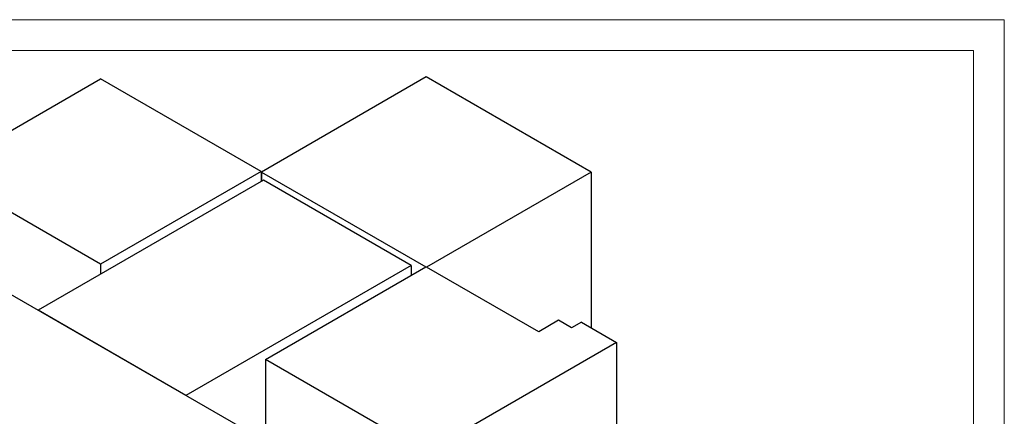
# Model space of a CAD drawing. Header units: millimetres. Extents: x 0 to 849, y 0 to 594.
# Tile 84 of 84: x 681 to 841, y 530 to 594. Entities that reach past the tile are written whole.
import ezdxf

# ---------------------------------------------------------------- set-up
doc = ezdxf.new("R2010")
doc.units = ezdxf.units.MM
doc.layers.add('TRAIT-FORT', color=4, linetype='Continuous', lineweight=25)

msp = doc.modelspace()

# ---------------------------------------------------------------- linework, layer by layer
at = {"color": 7, "linetype": 'Continuous', "lineweight": 18}
for p, q in [((841, 594), (0, 594)), ((841, 594), (841, 0)), ((836, 589), (5, 589)), ((836, 589), (836, 5))]:
    msp.add_line(p, q, dxfattribs=at)
at = {"layer": 'TRAIT-FORT', "color": 4, "linetype": 'Continuous', "lineweight": 25}
for p, q in [((663.46, 566.526), (694.451, 584.416)), ((720.494, 569.382), (694.451, 584.416)), ((747.271, 584.728), (720.544, 569.298)), ((773.999, 569.298), (747.271, 584.728)), ((720.494, 569.382), (694.451, 554.348)), ((720.494, 569.382), (720.494, 567.754)), ((720.544, 569.298), (747.213, 553.903)), ((720.544, 569.298), (720.544, 567.783)), ((773.999, 569.298), (747.319, 553.896)), ((773.999, 569.298), (773.999, 544.024)), ((720.856, 567.964), (684.34, 546.883)), ((744.804, 554.139), (720.856, 567.964)), ((694.451, 554.348), (675.892, 565.062)), ((694.451, 554.348), (694.451, 552.72)), ((744.804, 554.139), (708.287, 533.059)), ((744.804, 554.139), (744.804, 552.512)), ((721.218, 538.896), (747.213, 553.903)), ((747.213, 553.903), (747.261, 553.93)), ((747.213, 553.903), (747.271, 553.869)), ((747.319, 553.896), (747.261, 553.93)), ((747.261, 553.93), (747.261, 553.875)), ((747.319, 553.896), (747.271, 553.869)), ((765.509, 543.396), (747.319, 553.896)), ((717.065, 527.969), (676.053, 551.645)), ((708.287, 533.059), (684.34, 546.883)), ((684.34, 546.883), (684.34, 546.861)), ((768.723, 545.252), (765.509, 543.396)), ((770.839, 544.031), (768.723, 545.252)), ((772.413, 544.94), (770.839, 544.031)), ((772.413, 544.94), (778.096, 541.659)), ((778.096, 541.659), (747.264, 523.86)), ((778.096, 541.659), (778.096, 487.223)), ((747.264, 523.86), (721.218, 538.896)), ((721.218, 538.896), (721.218, 484.46)), ((708.287, 533.059), (708.287, 533.036))]:
    msp.add_line(p, q, dxfattribs=at)

doc.saveas('drawing.dxf')
